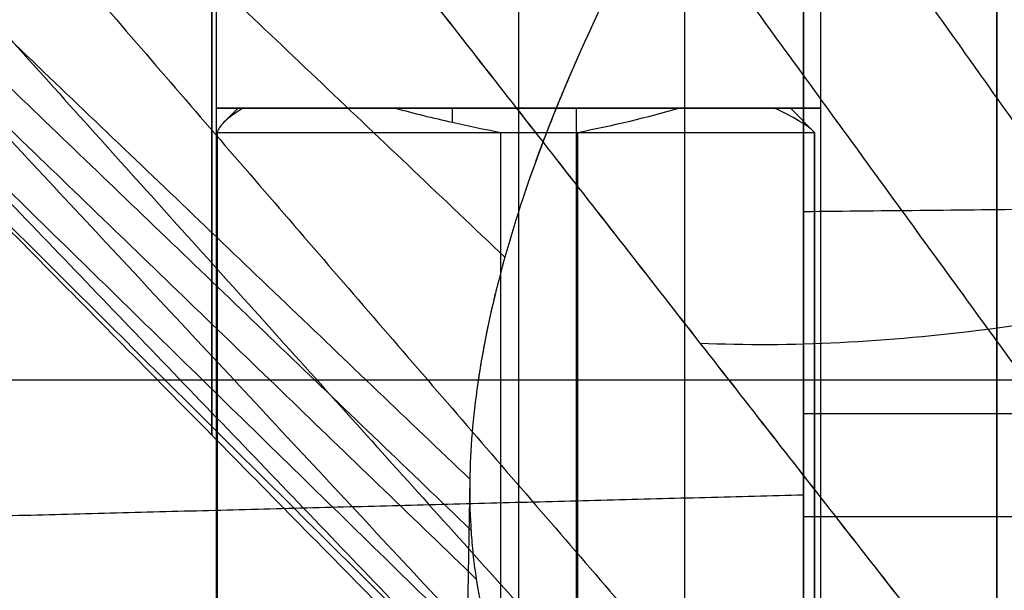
# Model space of a CAD drawing. Header units: millimetres. Extents: x 0 to 284, y -110 to 65.
# Tile 147 of 227: x 233.75 to 237.83, y -60.7 to -58.33. Entities that reach past the tile are written whole.
import ezdxf

# ---------------------------------------------------------------- set-up
doc = ezdxf.new("R2010")
doc.units = ezdxf.units.MM
doc.layers.add('Layer 01', color=7, linetype='Continuous', true_color=0x000000)

# ---------------------------------------------------------------- blocks, each defined once
blk = doc.blocks.new('Block 01')
at = {"layer": 'Layer 01'}
for p, q in [((235.82, -57.50000000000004, 31.93000000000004), (235.82, -58.7, 31.93000000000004)), ((235.82, -57.50000000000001, 2.569999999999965), (235.82, -58.70000000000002, 2.569999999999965)), ((235.82, -57.50000000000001, 5.069999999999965), (235.82, -66.51042701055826, 5.069999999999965)), ((235.82, -57.50000000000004, 34.43000000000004), (235.8200000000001, -66.51042701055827, 34.43000000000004)), ((236.9428701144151, -58.7, 33.03000012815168), (234.5790326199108, -58.7, 33.03000012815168)), ((234.6724451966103, -58.70000000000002, 3.740752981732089), (237.0674854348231, -58.70000000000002, 3.740752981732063)), ((235.8324994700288, -58.7, 34.31151708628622), (235.8324994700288, -58.7, 31.93006249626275)), ((235.8643946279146, -58.70000000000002, 4.932126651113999), (235.8643946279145, -58.70000000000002, 2.570788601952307)), ((236.0587892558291, -58.70000000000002, 4.945688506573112), (236.0587892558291, -58.80000000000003, 5.045688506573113)), ((236.945688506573, -58.7, 32.94121074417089), (237.045688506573, -58.80000000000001, 32.94121074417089)), ((236.058789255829, -58.80000000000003, 5.045688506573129), (236.058789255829, -91.70000000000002, 5.045688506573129)), ((237.045688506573, -58.80000000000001, 32.94121074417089), (237.045688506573, -91.7, 32.94121074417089)), ((230.5000000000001, -59.8252810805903, -38.14554795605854), (238.6, -59.8252810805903, -38.14554795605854)), ((245.2139619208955, -59.96619222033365, -30.35662400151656), (237, -59.96619222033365, -30.49999924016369)), ((237, -60.15679341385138, -35.76726783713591), (237, -60.05974404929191, -35.76726783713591)), ((235.6180891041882, -60.2346797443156, 18.50000000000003), (235.5085752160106, -66.50872620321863, 18.50000000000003))]:
    blk.add_line(p, q, dxfattribs=at)
at = {"layer": 'Layer 01', "extrusion": (1, 0, 0)}
for centre, radius, start, end in [((-57.05260730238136, -36.99999999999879, 237.8), 4.939999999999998, 179.9999999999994, 359.9999999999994), ((-57.05260730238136, -36.99999999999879, 237.8000000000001), 3.340000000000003, 179.9999999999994, 359.9999999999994), ((-57.05260730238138, -36.99999999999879, 234.5500000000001), 3.000000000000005, 112.4482808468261, 292.4482808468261), ((-57.05260730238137, -36.99999999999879, 237.8), 3.340000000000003, 97.94876268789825, 179.9999999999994), ((-57.05260730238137, -36.99999999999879, 237.8), 4.939999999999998, 95.36487786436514, 179.9999999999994)]:
    blk.add_arc(centre, radius, start, end, dxfattribs=at)
at = {"layer": 'Layer 01', "extrusion": (1, -2.605281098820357e-30, -2.449293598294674e-16)}
blk.add_arc((-57.05260730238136, -36.99999999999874, 237.0000000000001), 3.339999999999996, 179.9999999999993, 359.9999999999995, dxfattribs=at)
at = {"layer": 'Layer 01', "extrusion": (-1, 0, 0)}
for start, end in [(180, 0), (0, 180)]:
    blk.add_arc((57.05260730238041, -37.00000000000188, -237.0000000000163), 3.249999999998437, start, end, dxfattribs=at)
at = {"layer": 'Layer 01', "extrusion": (1, 4.261591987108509e-17, 3.665150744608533e-17)}
blk.add_arc((-57.05260730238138, -36.99999999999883, 237.0000000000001), 4.939999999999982, 179.9999999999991, 261.3938696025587, dxfattribs=at)
at = {"layer": 'Layer 01', "extrusion": (1, 8.230955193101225e-18, -6.811957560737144e-18)}
blk.add_arc((-57.05260730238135, -36.99999999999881, 237.0000000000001), 4.940000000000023, 100.777528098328, 179.9999999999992, dxfattribs=at)
at = {"layer": 'Layer 01', "extrusion": (1, 1.170119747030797e-14, 4.636334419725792e-17)}
blk.add_arc((-57.05260730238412, -36.99999999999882, 236.9999999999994), 3.340000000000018, 106.0558946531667, 179.9999999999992, dxfattribs=at)
at = {"layer": 'Layer 01', "extrusion": (-1.540191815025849e-16, 1, -5.371370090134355e-16)}
blk.add_arc((-235.82, 33.17999999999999, -58.70000000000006), 1.25, 211.9995313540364, 6.513775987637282e-13, dxfattribs=at)
at = {"layer": 'Layer 01', "extrusion": (-5.625832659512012e-17, 1, 3.647951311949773e-17)}
blk.add_arc((-235.82, 33.17999999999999, -58.70000000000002), 1.250000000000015, 1.628443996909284e-12, 65.92106519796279, dxfattribs=at)
at = {"layer": 'Layer 01', "extrusion": (-3.598255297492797e-17, -1, 4.917487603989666e-17)}
blk.add_arc((236.058789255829, 3.545688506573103, 58.70000000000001), 1.399999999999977, 72.38783572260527, 179.9999999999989, dxfattribs=at)
at = {"layer": 'Layer 01', "extrusion": (-5.981846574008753e-15, 1, -5.07123689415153e-16)}
blk.add_arc((-236.058789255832, 3.545688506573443, -58.70000000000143), 1.400000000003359, 350.3084322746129, 359.999999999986, dxfattribs=at)
at = {"layer": 'Layer 01', "extrusion": (8.718026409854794e-17, 1, -4.087661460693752e-16)}
blk.add_arc((-235.8200000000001, 3.81999999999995, -58.7), 1.249999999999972, 179.9999999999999, 335.9210651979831, dxfattribs=at)
at = {"layer": 'Layer 01', "extrusion": (-8.913345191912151e-17, 1, 1.051385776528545e-15)}
blk.add_arc((-235.545688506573, 32.94121074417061, -58.69999999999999), 1.400000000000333, 80.3084322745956, 90, dxfattribs=at)
at = {"layer": 'Layer 01', "extrusion": (-1.109335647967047e-31, -1, -8.117301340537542e-32)}
blk.add_arc((235.545688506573, 32.94121074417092, 58.7), 1.399999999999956, 342.3878357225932, 90.00000000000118, dxfattribs=at)
at = {"layer": 'Layer 01', "extrusion": (-9.690114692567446e-16, 1, -5.371370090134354e-16)}
blk.add_arc((-235.8199999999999, 3.819999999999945, -58.70000000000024), 1.250000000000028, 121.9995313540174, 180, dxfattribs=at)
at = {"layer": 'Layer 01', "extrusion": (3.925867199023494e-20, 1, -4.5098783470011e-20)}
blk.add_arc((-236.058789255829, 3.545688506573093, -58.80000000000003), 1.500000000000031, 7.667906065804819, 90.2526904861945, dxfattribs=at)
at = {"layer": 'Layer 01', "extrusion": (-6.139309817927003e-16, 1, -5.344293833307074e-16)}
blk.add_arc((-235.545688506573, 32.94121074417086, -58.80000000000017), 1.500000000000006, 97.66790606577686, 180.2526904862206, dxfattribs=at)
at = {"layer": 'Layer 01'}
for points, degree, knots in [([(245.7174104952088, -49.87633390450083, 32.40141607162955), (245.5708000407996, -49.9343629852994, 32.35204683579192), (245.4240528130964, -49.99490276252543, 32.30009544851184), (245.203892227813, -50.08952208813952, 32.21821036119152), (245.1386676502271, -50.11813039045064, 32.19335272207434), (245.0044469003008, -50.17798120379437, 32.14116622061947), (244.9372097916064, -50.20849309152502, 32.11446465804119), (244.6004526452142, -50.3639849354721, 31.97785959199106), (244.3292092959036, -50.49776210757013, 31.85866124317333), (243.9208807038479, -50.71250341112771, 31.66395732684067), (243.7504410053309, -50.80491135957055, 31.57951762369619), (243.5798073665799, -50.90098481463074, 31.49080849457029), (243.5115423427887, -50.93970743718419, 31.45498084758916), (243.4817455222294, -50.95673858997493, 31.43919039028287), (243.3897402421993, -51.00964424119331, 31.39005678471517), (243.3282088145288, -51.04549170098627, 31.35664521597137), (243.0196571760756, -51.22761412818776, 31.18623407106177), (242.7699410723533, -51.38254448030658, 31.03917154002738), (242.3927062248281, -51.62878862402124, 30.8010860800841), (242.2034273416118, -51.75537284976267, 30.67767132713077), (242.0135003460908, -51.88715030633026, 30.54744804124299), (241.9422195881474, -51.93721600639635, 30.49774809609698), (241.9362277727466, -51.94143113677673, 30.49356137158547), (241.9226337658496, -51.95100461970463, 30.48404868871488), (241.9022272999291, -51.96539451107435, 30.46974342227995), (241.8545048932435, -51.99917859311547, 30.4361099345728), (241.8134189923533, -52.0284923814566, 30.40684201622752), (241.5662041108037, -52.20579912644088, 30.22945466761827), (241.3414624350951, -52.37353145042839, 30.0591186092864), (240.9991575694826, -52.64031942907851, 29.78267925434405), (240.8267130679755, -52.77751079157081, 29.63922625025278), (240.6528183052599, -52.92039821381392, 29.48756684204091), (240.565672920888, -52.99279126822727, 29.41034043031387), (240.5340938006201, -53.01918847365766, 29.38209981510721), (240.4892787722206, -53.05680579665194, 29.34178129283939), (240.466687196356, -53.07584929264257, 29.32133291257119), (240.2617468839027, -53.24935426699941, 29.13465758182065), (240.0680341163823, -53.41861031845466, 28.94996261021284), (239.764114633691, -53.69503850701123, 28.64141851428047), (239.6088319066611, -53.8388886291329, 28.47926774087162), (239.422884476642, -54.01657682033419, 28.27554920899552), (239.3288565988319, -54.10788667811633, 28.16995985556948), (239.2883485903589, -54.14754785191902, 28.12389791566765), (239.2680608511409, -54.16746650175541, 28.10073121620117), (239.2642960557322, -54.17116887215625, 28.09642146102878), (239.2553169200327, -54.18000278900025, 28.08613620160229), (239.250788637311, -54.18446191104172, 28.08094204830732), (239.1731531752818, -54.26098376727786, 27.99176257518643), (239.0902021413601, -54.34379822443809, 27.89460826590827), (238.9524440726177, -54.48421074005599, 27.72783611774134), (238.8802389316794, -54.55846470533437, 27.639185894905), (238.790579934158, -54.65217781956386, 27.52624593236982), (238.7444514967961, -54.70080524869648, 27.46735704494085), (238.7244099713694, -54.72202504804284, 27.44159626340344), (238.7109891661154, -54.73625590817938, 27.42430576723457), (238.7047935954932, -54.74283282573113, 27.41631019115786), (238.4219606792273, -55.04367237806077, 27.05013687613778), (238.2581324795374, -55.23297170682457, 26.80872935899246), (238.1802900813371, -55.32256202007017, 26.69459570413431), (238.1774516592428, -55.32583056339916, 26.69043002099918), (238.1747504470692, -55.32894282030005, 26.68646162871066), (238.1736809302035, -55.33017522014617, 26.68489006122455), (238.1718959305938, -55.33223234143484, 26.68226654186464), (238.1674655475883, -55.33734050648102, 26.67575005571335), (238.1527256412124, -55.3543474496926, 26.65404475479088), (238.1147654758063, -55.39830194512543, 26.59782398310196), (238.0348662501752, -55.49161077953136, 26.4778516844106), (237.9695088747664, -55.56925426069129, 26.37699498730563), (237.8427988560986, -55.72142719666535, 26.17806552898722), (237.7636640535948, -55.81872378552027, 26.04916096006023), (237.5409856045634, -56.09815744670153, 25.67466007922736), (237.4121431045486, -56.26783841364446, 25.44131972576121), (237.2856677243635, -56.44004534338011, 25.19974440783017), (237.2718719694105, -56.45891994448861, 25.17319254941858), (237.251555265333, -56.48684259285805, 25.13380510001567), (237.2418549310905, -56.50020506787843, 25.11493083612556), (237.2243669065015, -56.5243816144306, 25.08071365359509), (237.1809042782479, -56.58465372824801, 24.99526210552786), (237.1387202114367, -56.64407957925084, 24.910276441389), (237.0398668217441, -56.78507679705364, 24.70726983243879), (236.9771490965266, -56.87690850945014, 24.57321167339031), (236.7980151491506, -57.14590434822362, 24.17535745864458), (236.6771923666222, -57.33790227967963, 23.88346268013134), (236.5697861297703, -57.51893264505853, 23.60028151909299), (236.546243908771, -57.55889081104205, 23.53757032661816), (236.5356148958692, -57.57704220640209, 23.50900182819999), (236.4962354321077, -57.64485576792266, 23.40185622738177), (236.4195126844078, -57.77920253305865, 23.18798122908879), (236.348784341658, -57.90970822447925, 22.97548586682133), (236.2150092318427, -58.16559817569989, 22.55266194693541), (236.1163343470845, -58.37030408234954, 22.20392939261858), (236.0323346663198, -58.56434033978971, 21.86094137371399), (236.0079947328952, -58.6219110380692, 21.75840464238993), (235.9999501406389, -58.6411609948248, 21.72399470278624), (235.9830692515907, -58.68211303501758, 21.65048344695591), (235.9416325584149, -58.78401810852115, 21.46680513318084), (235.9040000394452, -58.883548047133, 21.28366119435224), (235.8207976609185, -59.11785964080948, 20.84539676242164), (235.7633240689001, -59.30551887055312, 20.48231695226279), (235.7198542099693, -59.48367756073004, 20.12289173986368), (235.7035690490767, -59.55418099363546, 19.97943102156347), (235.6959998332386, -59.58886583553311, 19.90826296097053), (235.6737190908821, -59.69814791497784, 19.68194474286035), (235.6612390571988, -59.76955699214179, 19.53129579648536), (235.6308103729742, -59.97944729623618, 19.08026608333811), (235.6144075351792, -60.18066374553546, 18.63107443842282), (235.6183256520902, -60.36886941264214, 18.18593667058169), (235.6236061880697, -60.4608037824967, 17.96414431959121), (235.6260557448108, -60.49288833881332, 17.88595643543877), (235.6320558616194, -60.55482752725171, 17.73338767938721), (235.6356473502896, -60.58545052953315, 17.65715710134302), (235.6732764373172, -60.85793822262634, 16.97164910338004), (235.7439535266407, -61.07714770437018, 16.36887654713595), (235.9612384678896, -61.47595568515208, 15.16616534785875), (236.1074652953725, -61.6543275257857, 14.56981332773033), (236.3845709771, -61.89177103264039, 13.68510886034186), (236.4867713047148, -61.9660609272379, 13.39128416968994), (236.7110953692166, -62.10492483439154, 12.80720092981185), (236.8351224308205, -62.17023460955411, 12.5131070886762), (237.0905291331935, -62.28588349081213, 11.95644742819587), (237.2282084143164, -62.33945883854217, 11.67919614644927), (237.4500746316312, -62.41344822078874, 11.26615415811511), (237.5265870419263, -62.43704907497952, 11.12894683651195), (237.684778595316, -62.48212623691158, 10.85569173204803), (237.7680236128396, -62.50395431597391, 10.71720888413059), (238.1709627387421, -62.60168204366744, 10.06971070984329), (238.5356449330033, -62.66531632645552, 9.555117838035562), (238.9456269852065, -62.71440270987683, 9.052360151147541)], 3, [0, 0, 0, 0, 0.494776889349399, 0.494776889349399, 0.7421653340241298, 0.7421653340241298, 0.9895537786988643, 0.9895537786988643, 1.979107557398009, 1.979107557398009, 2.473884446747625, 2.597578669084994, 2.597578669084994, 2.721272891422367, 2.721272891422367, 2.968661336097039, 2.968661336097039, 3.958215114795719, 3.958215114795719, 4.452992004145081, 4.700380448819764, 4.700380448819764, 4.731304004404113, 4.731304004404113, 4.762227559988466, 4.824074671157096, 4.947768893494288, 4.947768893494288, 5.937322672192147, 5.937322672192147, 6.432099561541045, 6.679488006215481, 6.679488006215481, 6.803182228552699, 6.803182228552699, 6.926876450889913, 6.926876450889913, 7.916430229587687, 7.916430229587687, 8.411207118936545, 8.658595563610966, 8.782289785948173, 8.844136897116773, 8.844136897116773, 8.875060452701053, 8.875060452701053, 8.905984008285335, 8.905984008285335, 9.400760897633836, 9.400760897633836, 9.64814934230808, 9.771843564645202, 9.83369067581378, 9.86461423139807, 9.86461423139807, 9.895537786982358, 9.895537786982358, 10.88509156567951, 10.88509156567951, 10.9160151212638, 10.92374601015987, 10.92374601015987, 10.93147689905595, 10.93147689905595, 10.94693867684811, 11.00878578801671, 11.13248001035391, 11.37986845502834, 11.37986845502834, 11.87464534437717, 11.87464534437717, 12.86419912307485, 12.86419912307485, 12.98789334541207, 12.98789334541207, 13.0497404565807, 13.0497404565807, 13.11158756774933, 13.35897601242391, 13.35897601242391, 13.85375290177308, 13.85375290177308, 14.84330668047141, 14.9670009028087, 14.9670009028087, 15.09069512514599, 15.09069512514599, 15.33808356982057, 15.83286045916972, 15.83286045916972, 16.82241423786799, 17.06980268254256, 17.06980268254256, 17.19349690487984, 17.19349690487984, 17.31719112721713, 17.81196801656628, 17.81196801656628, 18.80152179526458, 19.04891023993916, 19.04891023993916, 19.29629868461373, 19.29629868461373, 19.79107557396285, 19.79107557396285, 20.78062935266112, 21.27540624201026, 21.27540624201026, 21.52279468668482, 21.52279468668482, 21.77018313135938, 21.77018313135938, 23.74929068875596, 23.74929068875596, 25.72839824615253, 25.72839824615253, 26.71795202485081, 26.71795202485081, 27.70750580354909, 27.70750580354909, 28.69705958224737, 28.69705958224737, 29.19183647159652, 29.19183647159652, 29.68661336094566, 29.68661336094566, 31.66572091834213, 31.66572091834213, 31.66572091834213, 31.66572091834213]), ([(237, -59.12901417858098, -30.49999924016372), (237, -58.37333263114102, -30.49999924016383), (237, -57.63451428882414, -30.59902290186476), (237.0000000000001, -56.55085492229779, -30.89182680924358), (237, -56.191507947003, -31.01497722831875), (237, -55.50024657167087, -31.3044873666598), (237, -55.16664883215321, -31.47095513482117), (237, -54.52310778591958, -31.84657360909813), (237.0000000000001, -54.21316261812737, -32.05572095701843), (237.0000000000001, -53.61776881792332, -32.51821811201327), (237, -53.33652461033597, -32.76857396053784), (237, -52.81304684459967, -33.29994314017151), (237, -52.56958918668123, -33.58190155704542), (237, -52.11945561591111, -34.17856126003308), (237, -51.91202453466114, -34.49472664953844), (236.9999999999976, -51.72641556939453, -34.82383609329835)], 3, [-8.997079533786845, -8.997079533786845, -8.997079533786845, -8.997079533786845, -6.747809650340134, -6.747809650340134, -5.623174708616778, -5.623174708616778, -4.498539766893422, -4.498539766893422, -3.373904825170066, -3.373904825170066, -2.24926988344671, -2.24926988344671, -1.124634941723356, -1.124634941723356, 0, 0, 0, 0]), ([(229.7114967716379, -53.56572907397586, 19.2183218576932), (229.7115272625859, -53.56575805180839, 19.21832808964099), (229.7115577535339, -53.56578702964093, 19.21833432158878), (232.7373964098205, -56.44146822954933, 19.83677585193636), (235.7632350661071, -59.31714942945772, 20.45521738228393)], 2, [0.1106545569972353, 0.1106545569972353, 0.1106545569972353, 0.1107441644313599, 0.1107441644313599, 9.003141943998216, 9.003141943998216, 9.003141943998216]), ([(229.5142260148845, -54.39771533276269, 16.73065533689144), (229.5142420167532, -54.39773063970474, 16.73065996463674), (229.5142580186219, -54.39774594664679, 16.73066459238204), (232.5661547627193, -57.31710539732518, 17.61327405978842), (235.6180515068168, -60.23646484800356, 18.4958835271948)], 2, [0.1106975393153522, 0.1106975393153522, 0.1106975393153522, 0.1107441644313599, 0.1107441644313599, 9.00314557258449, 9.00314557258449, 9.00314557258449]), ([(229.5225238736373, -54.58850889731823, 16.09682711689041), (229.5225252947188, -54.58851026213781, 16.09682755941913), (229.5225267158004, -54.58851162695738, 16.09682800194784), (232.5727105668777, -57.51793581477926, 17.0466636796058), (235.622894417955, -60.44736000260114, 17.99649935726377)], 2, [0.1107400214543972, 0.1107400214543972, 0.1107400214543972, 0.1107441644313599, 0.1107441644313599, 9.00315542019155, 9.00315542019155, 9.00315542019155]), ([(229.5547456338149, -54.77188579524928, 15.45924527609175), (229.5547529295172, -54.77189283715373, 15.45924771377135), (229.5547602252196, -54.77189987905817, 15.45925015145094), (232.5998041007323, -57.71101484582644, 16.47667670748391), (235.644847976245, -60.65012981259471, 17.49410326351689)], 2, [0.1107228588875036, 0.1107228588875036, 0.1107228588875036, 0.1107441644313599, 0.1107441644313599, 9.003145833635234, 9.003145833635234, 9.003145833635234]), ([(229.6908774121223, -55.11196419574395, 14.18979606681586), (229.6908777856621, -55.11196456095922, 14.18979620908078), (229.6908781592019, -55.11196492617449, 14.1897963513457), (232.7154347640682, -58.06911790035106, 15.3417173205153), (235.7399913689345, -61.02627087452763, 16.49363828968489)], 2, [0.110743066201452, 0.110743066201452, 0.110743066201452, 0.1107441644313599, 0.1107441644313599, 9.003126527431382, 9.003126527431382, 9.003126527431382]), ([(229.9223333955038, -55.41690860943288, 12.92997515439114), (229.9223381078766, -55.41691329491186, 12.92997717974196), (229.9223428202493, -55.41691798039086, 12.92997920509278), (232.9128501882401, -58.39035835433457, 14.2152821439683), (235.9033575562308, -61.36379872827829, 15.50058508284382)], 2, [0.1107301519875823, 0.1107301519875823, 0.1107301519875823, 0.1107441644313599, 0.1107441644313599, 9.003146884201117, 9.003146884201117, 9.003146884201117]), ([(236.5706369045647, -59.67256363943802, 6.90257943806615), (236.9463965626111, -59.69057513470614, 6.673393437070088), (237.3440481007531, -59.66798646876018, 6.457267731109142), (237.9718949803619, -59.58810544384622, 6.151371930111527), (238.1873396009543, -59.55345648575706, 6.052131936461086), (238.6243797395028, -59.47094388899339, 5.861526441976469), (238.8447021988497, -59.42338457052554, 5.770657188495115), (239.2900578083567, -59.31723462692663, 5.596541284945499), (239.5149031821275, -59.25867479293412, 5.513375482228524), (239.9688840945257, -59.13185172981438, 5.354260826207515), (240.1980203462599, -59.06357973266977, 5.278316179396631), (240.8917574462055, -58.8454934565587, 5.060689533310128), (241.3622666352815, -58.68270721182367, 4.92930757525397), (242.3210169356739, -58.32422445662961, 4.691267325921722), (242.8032722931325, -58.13085775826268, 4.586228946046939), (243.5236756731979, -57.8208694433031, 4.448512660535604), (243.7637879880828, -57.71402174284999, 4.405846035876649), (244.2426807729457, -57.49230580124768, 4.326800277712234), (244.4805618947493, -57.37791369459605, 4.290589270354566), (244.9494307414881, -57.14097989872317, 4.224783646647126), (245.1808372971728, -57.01842263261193, 4.195135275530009), (245.6324595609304, -56.76117696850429, 4.142338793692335), (245.8532445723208, -56.62674756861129, 4.119155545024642), (246.1671968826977, -56.40926285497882, 4.089561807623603), (246.2695434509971, -56.33369150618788, 4.080523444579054), (246.4629087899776, -56.17605942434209, 4.064537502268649), (246.5535861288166, -56.09444363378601, 4.057616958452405), (246.6755777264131, -55.96572683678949, 4.049073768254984), (246.7139940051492, -55.92158358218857, 4.046528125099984), (246.7846622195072, -55.83070874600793, 4.042134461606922), (246.8170658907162, -55.78362999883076, 4.040280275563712), (246.9004378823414, -55.64051910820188, 4.036030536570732), (246.9383134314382, -55.5421719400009, 4.034872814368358), (246.9518028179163, -55.439431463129, 4.035777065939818)], 3, [-0.000276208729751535, -0.000276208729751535, -0.000276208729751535, -0.000276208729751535, 1.667516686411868, 1.667516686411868, 2.501275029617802, 2.501275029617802, 3.335033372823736, 3.335033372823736, 4.16879171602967, 4.16879171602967, 5.002550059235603, 5.002550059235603, 6.670066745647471, 6.670066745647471, 8.33758343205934, 8.33758343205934, 9.171341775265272, 9.171341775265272, 10.00510011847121, 10.00510011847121, 10.83885846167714, 10.83885846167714, 11.67261680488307, 11.67261680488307, 12.08949597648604, 12.08949597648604, 12.50637514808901, 12.50637514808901, 12.71481473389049, 12.71481473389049, 12.92325431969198, 12.92325431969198, 13.34013349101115, 13.34013349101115, 13.34013349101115, 13.34013349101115]), ([(230.250066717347, -55.68787622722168, 11.68023502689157), (230.2500694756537, -55.68787902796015, 11.68023635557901), (230.2500722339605, -55.68788182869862, 11.68023768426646), (233.1928208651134, -58.67589951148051, 13.09777153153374), (236.1355694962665, -61.6639171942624, 14.51530537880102)], 2, [0.1107358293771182, 0.1107358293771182, 0.1107358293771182, 0.1107441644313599, 0.1107441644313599, 9.003145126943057, 9.003145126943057, 9.003145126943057]), ([(230.6762460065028, -55.9258601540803, 10.44121669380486), (230.6762491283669, -55.92586340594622, 10.44121837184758), (230.676252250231, -55.92586665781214, 10.44122004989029), (233.5572301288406, -58.92681527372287, 11.98978327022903), (236.4382080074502, -61.92776388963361, 13.53834649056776)], 2, [0.1107345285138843, 0.1107345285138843, 0.1107345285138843, 0.1107441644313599, 0.1107441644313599, 9.003144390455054, 9.003144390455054, 9.003144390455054]), ([(231.2014715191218, -56.13081472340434, 9.22011035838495), (234.0065888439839, -59.14304864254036, 10.89775803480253), (236.811706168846, -62.15528256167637, 12.57540571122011), (236.8117133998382, -62.15529032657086, 12.57541003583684), (236.8117206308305, -62.15529809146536, 12.57541436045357)], 2, [0.110746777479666, 0.110746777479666, 0.110746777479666, 9.003155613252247, 9.003155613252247, 9.003178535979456, 9.003178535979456, 9.003178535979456]), ([(231.8169205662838, -56.30118225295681, 8.039477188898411), (231.8169213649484, -56.30118314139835, 8.039477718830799), (231.8169221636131, -56.3011840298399, 8.039478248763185), (234.5333457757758, -59.32295732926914, 9.84188780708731), (237.2497693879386, -62.34473062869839, 11.64429736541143)], 2, [0.1107415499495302, 0.1107415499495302, 0.1107415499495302, 0.1107441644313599, 0.1107441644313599, 9.003137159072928, 9.003137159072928, 9.003137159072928]), ([(232.5208351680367, -56.43962807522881, 6.901149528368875), (232.5208409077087, -56.43963472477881, 6.901153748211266), (232.5208466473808, -56.43964137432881, 6.901157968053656), (235.1360055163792, -59.46936667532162, 8.823838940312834), (237.7511643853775, -62.49909197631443, 10.74651991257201), (237.7511670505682, -62.49909506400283, 10.74652187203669), (237.7511697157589, -62.49909815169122, 10.74652383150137)], 2, [0.1107246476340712, 0.1107246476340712, 0.1107246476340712, 0.1107441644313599, 0.1107441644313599, 9.003155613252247, 9.003155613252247, 9.003164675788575, 9.003164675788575, 9.003164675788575])]:
    blk.add_open_spline(points, degree=degree, knots=knots, dxfattribs=at)
for points, degree in [([(236.5087262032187, -60.89573606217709, -42.38430130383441), (236.5087262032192, -55.90759746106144, -42.38430130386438), (236.5087262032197, -50.9194588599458, -42.38430130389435)], 2), ([(237.0750209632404, -56.5120500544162, 4.417505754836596), (239.0676679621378, -59.37072270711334, 5.68378222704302), (241.0603149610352, -62.22939535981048, 6.950058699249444)], 2), ([(236.3102937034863, -56.55925330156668, 4.489861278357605), (238.4061950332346, -59.51267276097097, 5.957063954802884), (240.5020963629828, -62.46609222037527, 7.424266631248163)], 2), ([(235.5679730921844, -56.59623557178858, 4.570490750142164), (237.7629987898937, -59.61522876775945, 6.253604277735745), (239.9580244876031, -62.63422196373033, 7.936717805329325)], 2), ([(234.1961329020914, -56.63157819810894, 4.753828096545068), (236.570675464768, -59.67296596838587, 6.903344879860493), (238.9452180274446, -62.7143537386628, 9.052861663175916)], 2), ([(234.196419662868, -56.63159984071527, 4.753510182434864), (236.5710233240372, -59.67300127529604, 6.902935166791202), (238.9456269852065, -62.71440270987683, 9.052360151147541)], 2), ([(234.57, -58.7, 33.18000000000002), (234.57, -58.10000000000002, 33.18000000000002), (234.57, -57.50000000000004, 33.18000000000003)], 2), ([(234.57, -66.51042701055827, 3.819999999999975), (234.57, -62.00521350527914, 3.819999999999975), (234.57, -57.50000000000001, 3.819999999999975)], 2), ([(237.07, -57.50000000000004, 33.18000000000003), (237.07, -62.00521350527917, 33.18000000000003), (237.07, -66.51042701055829, 33.18000000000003)], 2), ([(237.07, -57.50000000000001, 3.819999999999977), (237.07, -58.10000000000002, 3.819999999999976), (237.07, -58.70000000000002, 3.819999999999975)], 2), ([(237, -57.79183451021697, -41.8843774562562), (237, -59.34378528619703, -41.8843774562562), (237, -60.8957360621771, -41.88437745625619)], 2), ([(236.0727631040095, -58.47223919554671, 22.02303483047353), (235.9889064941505, -58.66037499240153, 21.69354923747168), (235.9164868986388, -58.8432976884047, 21.36132380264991), (235.8555782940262, -59.0208654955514, 21.02640430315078)], 3), ([(234.658789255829, -58.70000000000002, 3.545688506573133), (234.6296296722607, -58.7291595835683, 3.545688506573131), (234.6004700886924, -58.7583191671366, 3.54568850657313)], 2), ([(234.6787696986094, -58.70000000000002, 3.310006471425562), (234.6446720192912, -58.72076611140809, 3.386308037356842), (234.6186421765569, -58.7401470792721, 3.464899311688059), (234.6004700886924, -58.7583191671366, 3.54568850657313)], 3), ([(235.3100064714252, -58.7, 34.32123030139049), (235.3863080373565, -58.72076611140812, 34.35532798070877), (235.4648993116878, -58.74014707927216, 34.38135782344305), (235.545688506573, -58.7583191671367, 34.39952991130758)], 3), ([(235.545688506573, -58.7, 34.34121074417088), (235.545688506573, -58.72915958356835, 34.37037032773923), (235.545688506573, -58.7583191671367, 34.39952991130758)], 2), ([(236.0654046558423, -58.80000000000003, 5.045673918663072), (236.2153504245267, -58.77063942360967, 5.015651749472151), (236.3542714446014, -58.73753839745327, 4.960121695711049), (236.4823904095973, -58.70000000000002, 4.880065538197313)], 3), ([(237.045673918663, -58.80000000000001, 32.93459534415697), (237.0156517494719, -58.77063942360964, 32.78464957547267), (236.9601216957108, -58.73753839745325, 32.64572855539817), (236.8800655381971, -58.7, 32.51760959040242)], 3), ([(234.6004700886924, -58.7583191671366, 3.54568850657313), (234.5857929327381, -58.77299632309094, 3.610939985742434), (234.5762560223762, -58.78688159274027, 3.677629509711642), (234.5722021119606, -58.80000000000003, 3.745835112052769)], 3), ([(235.545688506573, -58.7583191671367, 34.39952991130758), (235.6109399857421, -58.77299632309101, 34.41420706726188), (235.6776295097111, -58.78688159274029, 34.42374397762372), (235.745835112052, -58.80000000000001, 34.42779788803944)], 3), ([(234.5722021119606, -58.80000000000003, 3.745835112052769), (234.5722021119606, -62.65521350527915, 3.745835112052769), (234.5722021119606, -66.51042701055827, 3.745835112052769)], 2), ([(235.745835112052, -58.80000000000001, 34.42779788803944), (235.745835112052, -62.65521350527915, 34.42779788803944), (235.745835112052, -66.51042701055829, 34.42779788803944)], 2), ([(236.0654046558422, -66.51042701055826, 5.045673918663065), (236.0654046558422, -62.65521350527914, 5.045673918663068), (236.0654046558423, -58.80000000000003, 5.045673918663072)], 2), ([(237.045673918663, -66.51042701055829, 32.93459534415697), (237.045673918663, -62.65521350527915, 32.93459534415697), (237.045673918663, -58.80000000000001, 32.93459534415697)], 2), ([(245.2139619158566, -59.0452235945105, -30.35662400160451), (241.1069809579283, -59.08711888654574, -30.42831162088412), (237, -59.12901417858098, -30.49999924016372)], 2), ([(237, -60.88716084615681, -30.49999924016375), (237, -60.0080875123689, -30.49999924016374), (237, -59.12901417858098, -30.49999924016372)], 2), ([(235.7225833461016, -59.47297384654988, 20.14433687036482), (235.6931437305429, -59.59443302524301, 19.89900174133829), (235.6697907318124, -59.71305157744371, 19.6522340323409), (235.6526616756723, -59.82878532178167, 19.40402045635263)], 3), ([(237.0000000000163, -60.30260730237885, -37.00000000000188), (233.7500000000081, -60.3877115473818, -37.00000000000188), (230.5, -60.47281579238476, -37.00000000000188)], 2), ([(238.6, -60.39260730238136, -36.99999999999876), (237.8, -60.39260730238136, -36.99999999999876), (237.0000000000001, -60.39260730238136, -36.99999999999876)], 2)]:
    blk.add_open_spline(points, degree=degree, dxfattribs=at)

msp = doc.modelspace()

# ---------------------------------------------------------------- block references
at = {"layer": 'Layer 01'}
msp.add_blockref('Block 01', (0, 0), dxfattribs=at)

doc.saveas('drawing.dxf')
